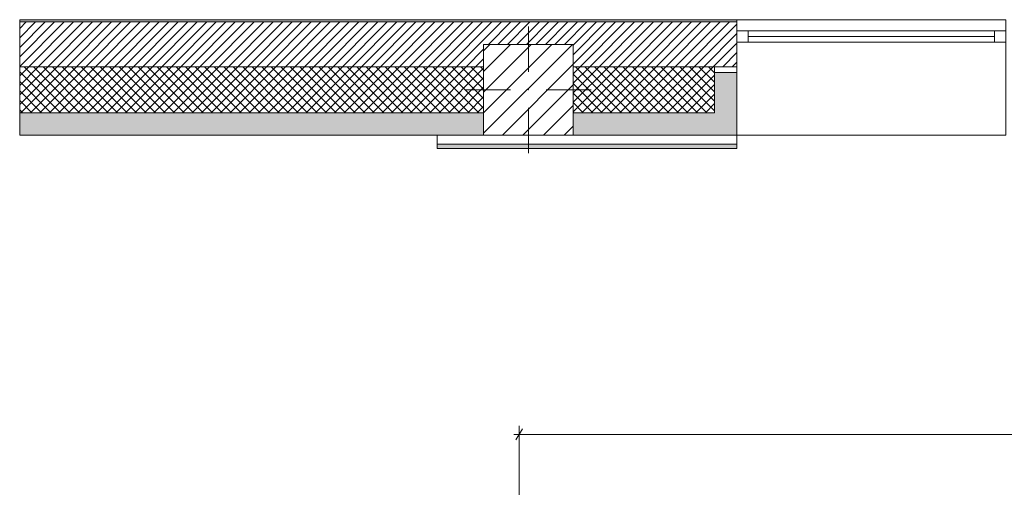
# Model space of a CAD drawing. Header units: millimetres. Extents: x -30280 to 19093, y -17460 to 4378.
# Tile 34 of 188: x -30280 to -25886, y 2292 to 4378. Entities that reach past the tile are written whole.
import ezdxf

# ---------------------------------------------------------------- set-up
doc = ezdxf.new("R2010")
doc.units = ezdxf.units.MM
doc.header["$MEASUREMENT"] = 0
doc.linetypes.add('Wipeout_Contour', pattern=[1000, 0, -1000])
for name, color, linetype in [('10_ESTR_Pilars', 7, 'Continuous'), ('12_FAÇ_Façana', 7, 'Continuous'), ('Nuevo_06_COT_Generals', 7, 'Continuous'), ('Nuevo_08_E_Envans secs', 7, 'Continuous'), ('Ventanas Archicad', 7, 'Continuous')]:
    doc.layers.add(name, color=color, linetype=linetype)
for name, color, linetype, lineweight in [('10_ESTR_Pilars_Pluma_Nº__20', 1, 'Continuous', 5), ('10_ESTR_Pilars_Pluma_Nº__28', 7, 'Continuous', 20), ('10_ESTR_Pilars_Pluma_Nº__42', 8, 'Continuous', 25), ('12_FAÇ_Façana_Pluma_Nº__2', 8, 'Continuous', 5), ('12_FAÇ_Façana_Pluma_Nº__7', 7, 'Continuous', 5), ('Nuevo_06_COT_Generals_Pluma_Nº__1', 7, 'Continuous', 5), ('Nuevo_08_E_Envans secs_Pluma_Nº__7', 7, 'Continuous', 5), ('Ventanas Archicad_Pluma_Nº__7', 7, 'Continuous', 5)]:
    doc.layers.add(name, color=color, linetype=linetype, lineweight=lineweight)
for name, color, linetype, lineweight, true_color in [('12_FAÇ_Façana_Pluma_Nº__102', 7, 'Continuous', 5, 0xcccccc), ('12_FAÇ_Façana_Pluma_Nº__174', 7, 'Continuous', 13, 0xe4ad2c), ('12_FAÇ_Façana_Pluma_Nº__176', 7, 'Continuous', 15, 0x93a0c6), ('12_FAÇ_Façana_Pluma_Nº__43', 7, 'Continuous', 5, 0xa4a4a6), ('Nuevo_08_E_Envans secs_Pluma_Nº__176', 7, 'Continuous', 15, 0x93a0c6), ('Ventanas Archicad_Pluma_Nº__23', 7, 'Continuous', 5, 0xa4a4a6), ('Ventanas Archicad_Pluma_Nº__3', 7, 'Continuous', 5, 0xa4a4a4), ('Ventanas Archicad_Pluma_Nº__43', 7, 'Continuous', 5, 0xa4a4a6)]:
    doc.layers.add(name, color=color, linetype=linetype, lineweight=lineweight, true_color=true_color)
doc.styles.add('Estilo_Generado_1', font='txt')
doc.dimstyles.new('Estilo_Generado__1', dxfattribs={"dimtxt": 100, "dimasz": 38, "dimexe": 0.18, "dimexo": 300, "dimgap": 0, "dimtad": 1, "dimtih": 1, "dimtoh": 1, "dimlfac": 0.001, "dimzin": 0, "dimdsep": 46, "dimtxsty": 'Estilo_Generado_1', "dimblk": 'ARROWHEAD_2', "dimblk1": 'ARROWHEAD_2', "dimblk2": 'ARROWHEAD_2', "dimcen": 0.09, "dimclrd": 7, "dimclre": 7, "dimclrt": 7, "dimadec": 0, "dimazin": 0, "dimtfac": 1, "dimtdec": 4, "dimtmove": 0, "dimatfit": 3, "dimfxl": 0, "dimtolj": 1, "dimtzin": 0, "dimarcsym": 0})
pattern_1 = [(45, (0, 0), (-21.213203, 21.213203), []), (135, (0, 0), (21.213203, 21.213203), [])]

# ---------------------------------------------------------------- blocks, each defined once
blk = doc.blocks.new('Ventana Vertical Multi-Faja 27_4')
at = {"layer": 'Ventanas Archicad_Pluma_Nº__23', "color": 253, "linetype": 'Continuous', "lineweight": 5, "true_color": 0xa4a4a6}
for p, q in [((-600, 0), (-550, 0)), ((-550, 0), (-550, -50)), ((550, -50), (550, 0)), ((550, 0), (600, 0)), ((-550, -50), (-600, -50)), ((600, -50), (550, -50))]:
    blk.add_line(p, q, dxfattribs=at)
at = {"layer": 'Ventanas Archicad_Pluma_Nº__3', "color": 253, "linetype": 'Continuous', "lineweight": 5, "true_color": 0xa4a4a4}
for p, q in [((-600, 50), (600, 50)), ((-550, 0), (550, 0)), ((-550, -25), (550, -25)), ((550, -50), (-550, -50)), ((-600, -465), (600, -465))]:
    blk.add_line(p, q, dxfattribs=at)
at = {"layer": 'Ventanas Archicad_Pluma_Nº__43', "color": 253, "linetype": 'Continuous', "lineweight": 5, "true_color": 0xa4a4a6}
for p, q in [((-600, -160), (-600, -185)), ((600, -160), (600, -185))]:
    blk.add_line(p, q, dxfattribs=at)
at = {"layer": 'Ventanas Archicad_Pluma_Nº__7', "color": 7, "linetype": 'Continuous', "lineweight": 5}
for p, q in [((-600, 50), (-600, 40)), ((600, 50), (600, 40)), ((-600, 40), (-600, 0)), ((-600, 0), (-600, -50)), ((-600, 0), (-600, -50)), ((600, 40), (600, 0)), ((600, 0), (600, -50)), ((600, 0), (600, -50)), ((-600, -50), (-600, -160)), ((600, -50), (600, -160)), ((-600, -185), (-600, -365)), ((-600, -185), (-600, -365)), ((600, -185), (600, -365)), ((600, -185), (600, -365)), ((-600, -365), (-600, -465)), ((-600, -365), (-600, -465)), ((600, -365), (600, -465)), ((600, -365), (600, -465))]:
    blk.add_line(p, q, dxfattribs=at)
blk = doc.blocks.new('Muro_3_1', base_point=(11882.6, 4378.5))
at = {"layer": '12_FAÇ_Façana', "linetype": 'Continuous', "lineweight": 0, "true_color": 0x000000}
h = blk.add_hatch(dxfattribs=at)
h.set_pattern_fill('Yeso_0001', color=18, style=0, pattern_type=2)
h.set_pattern_definition([(0, (0, 0), (0, 75), [0, -75])])
h.paths.add_polyline_path([(-27079.1, 4168.5), (-27179.1, 4168.5), (-27179.1, 4143.5), (-27079.1, 4143.5)])
at = {"layer": '12_FAÇ_Façana_Pluma_Nº__102', "linetype": 'Continuous', "lineweight": 0, "true_color": 0xe5e5e5}
for points in [[(-27179.1, 3963.5), (-27079.1, 3863.5), (-27079.1, 4143.5), (-27179.1, 4143.5)], [(-30280.1, 3963.5), (-30280.1, 3863.5), (-28209.8, 3863.5), (-28209.8, 3963.5)], [(-27809.8, 3963.5), (-27809.8, 3863.5), (-27079.1, 3863.5), (-27179.1, 3963.5)]]:
    blk.add_hatch(color=254, dxfattribs=at).paths.add_polyline_path(points)
at = {"layer": '12_FAÇ_Façana_Pluma_Nº__174', "linetype": 'Continuous', "lineweight": 13, "true_color": 0xe4ad2c}
h = blk.add_hatch(dxfattribs=at)
h.set_pattern_fill('SATE_Aislamiento_0001', color=42, style=0, pattern_type=2)
h.set_pattern_definition(pattern_1)
h.paths.add_polyline_path([(-30280.1, 3963.5), (-28209.8, 3963.5), (-28209.8, 4168.5), (-30280.1, 4168.5)])
h = blk.add_hatch(dxfattribs=at)
h.set_pattern_fill('SATE_Aislamiento_0001', color=42, style=0, pattern_type=2)
h.set_pattern_definition(pattern_1)
h.paths.add_polyline_path([(-27809.8, 4168.5), (-27809.8, 3963.5), (-27179.1, 3963.5), (-27179.1, 4143.5), (-27179.1, 4168.5)])
at = {"layer": '12_FAÇ_Façana_Pluma_Nº__176', "linetype": 'Continuous', "lineweight": 0, "true_color": 0x495063}
blk.add_hatch(color=251, dxfattribs=at).paths.add_polyline_path([(-30280.1, 4368.5), (-27079.1, 4368.5), (-27079.1, 4378.5), (-30280.1, 4378.5)])
at = {"layer": '12_FAÇ_Façana_Pluma_Nº__2', "linetype": 'Continuous', "lineweight": 5}
h = blk.add_hatch(dxfattribs=at)
h.set_pattern_fill('Ceramic_0001', color=8, style=0, pattern_type=2)
h.set_pattern_definition([(45, (0, 0), (-21.213203, 21.213203), [])])
h.paths.add_polyline_path([(-30280.1, 4368.5), (-30280.1, 4168.5), (-28209.8, 4168.5), (-28209.8, 4268), (-27809.8, 4268), (-27809.8, 4168.5), (-27079.1, 4168.5), (-27079.1, 4368.5)])
at = {"layer": '12_FAÇ_Façana_Pluma_Nº__43', "color": 253, "linetype": 'Continuous', "lineweight": 5, "true_color": 0xa4a4a6}
for p, q in [((-27179.1, 4168.5), (-27079.1, 4168.5)), ((-27179.1, 4143.5), (-27179.1, 4168.5)), ((-27079.1, 4143.5), (-27179.1, 4143.5)), ((-27079.1, 4168.5), (-27079.1, 4143.5))]:
    blk.add_line(p, q, dxfattribs=at)
at = {"layer": '12_FAÇ_Façana_Pluma_Nº__7', "color": 7, "linetype": 'Continuous', "lineweight": 5}
for p, q in [((-27079.1, 4368.5), (-30280.1, 4368.5)), ((-27079.1, 4378.5), (-27079.1, 4368.5)), ((-27079.1, 4368.5), (-27079.1, 4328.5)), ((-27079.1, 4328.5), (-27079.1, 4278.5)), ((-27079.1, 4278.5), (-27079.1, 4168.5)), ((-28209.8, 4168.5), (-30280.1, 4168.5)), ((-27179.1, 4168.5), (-27809.8, 4168.5)), ((-27179.1, 3963.5), (-27179.1, 4143.5)), ((-27079.1, 4143.5), (-27079.1, 3963.5)), ((-27079.1, 4143.5), (-27079.1, 3963.5)), ((-30280.1, 3963.5), (-28209.8, 3963.5)), ((-27809.8, 3963.5), (-27179.1, 3963.5)), ((-27079.1, 3963.5), (-27079.1, 3863.5)), ((-27079.1, 3963.5), (-27079.1, 3863.5))]:
    blk.add_line(p, q, dxfattribs=at)
at = {"layer": '12_FAÇ_Façana_Pluma_Nº__7', "color": 7, "linetype": 'Continuous', "lineweight": 5, "flags": 128}
for points in [[(-27079.1, 4378.5), (-30280.1, 4378.5)], [(-30280.1, 4378.5), (-30280.1, 3863.5)], [(-30280.1, 3863.5), (-28209.8, 3863.5)], [(-27809.8, 3863.5), (-27079.1, 3863.5)]]:
    blk.add_lwpolyline(points, dxfattribs=at)
at = {"layer": 'Ventanas Archicad', "color": 253, "linetype": 'Continuous', "lineweight": 5, "true_color": 0xa4a4a6, "zscale": 1000}
blk.add_blockref('Ventana Vertical Multi-Faja 27_4', (-26479.1, 4328.5), dxfattribs=at)
blk = doc.blocks.new('Muro_156_1', base_point=(-28416.6, 3803.5))
at = {"layer": 'Nuevo_08_E_Envans secs_Pluma_Nº__176', "linetype": 'Continuous', "lineweight": 0, "true_color": 0x495063}
blk.add_hatch(color=251, dxfattribs=at).paths.add_polyline_path([(-28416.6, 3803.5), (-27079.1, 3803.5), (-27079.1, 3823.5), (-28416.6, 3823.5)])
at = {"layer": 'Nuevo_08_E_Envans secs_Pluma_Nº__7', "color": 7, "linetype": 'Continuous', "lineweight": 5}
blk.add_line((-28416.6, 3823.5), (-27079.1, 3823.5), dxfattribs=at)
at = {"layer": 'Nuevo_08_E_Envans secs_Pluma_Nº__7', "color": 7, "linetype": 'Continuous', "lineweight": 5, "flags": 128}
for points in [[(-28209.8, 3863.5), (-28416.6, 3863.5)], [(-28416.6, 3863.5), (-28416.6, 3803.5)], [(-27079.1, 3863.5), (-27809.8, 3863.5)], [(-27079.1, 3803.5), (-27079.1, 3863.5)], [(-28416.6, 3803.5), (-27079.1, 3803.5)]]:
    blk.add_lwpolyline(points, dxfattribs=at)
blk = doc.blocks.new('Pilar_36_1', base_point=(-28009.8, 4065.7))
at = {"color": 254, "linetype": 'Wipeout_Contour', "lineweight": 0, "ltscale": 113216.11852}
blk.add_wipeout([(-28209.8, 3863.5), (-27809.8, 3863.5), (-27809.8, 4268), (-28209.8, 4268)], dxfattribs=at).dxf.layer = '10_ESTR_Pilars'
at = {"layer": '10_ESTR_Pilars_Pluma_Nº__42', "linetype": 'Continuous', "lineweight": 25}
h = blk.add_hatch(dxfattribs=at)
h.set_pattern_fill('00_GCT_trama_45º_e1_400__05', color=8, style=0, pattern_type=2)
h.set_pattern_definition([(45, (0, 0), (-45.96194, 45.96194), [])])
h.paths.add_polyline_path([(-28209.8, 3863.5), (-27809.8, 3863.5), (-27809.8, 4268), (-28209.8, 4268)])
at = {"layer": '10_ESTR_Pilars_Pluma_Nº__20', "color": 1, "linetype": 'Continuous', "lineweight": 5}
for p, q in [((-28009.8, 4145.7), (-28009.8, 4348)), ((-28089.8, 4065.7), (-28289.8, 4065.7)), ((-27929.8, 4065.7), (-27729.8, 4065.7)), ((-28009.8, 3985.7), (-28009.8, 3783.5))]:
    blk.add_line(p, q, dxfattribs=at)
blk.add_point((-28009.8, 4065.7), dxfattribs=at)
at = {"layer": '10_ESTR_Pilars_Pluma_Nº__28', "color": 7, "linetype": 'Continuous', "lineweight": 20, "flags": 128}
blk.add_lwpolyline([(-28209.8, 3863.5), (-27809.8, 3863.5), (-27809.8, 4268), (-28209.8, 4268)], close=True, dxfattribs=at)
blk = doc.blocks.new('*D718')
at = {"layer": 'Nuevo_06_COT_Generals_Pluma_Nº__1', "color": 7, "linetype": 'Continuous', "lineweight": 5}
for p, q in [((-28036.4, 2553.4), (-28065.3, 2503.4)), ((-28050.8, 2000.9), (-28050.8, 2565.9)), ((-1541.7, 2553.4), (-1570.5, 2503.4)), ((-1556.1, 2000.9), (-1556.1, 2565.9)), ((-28075.3, 2528.4), (-28050.8, 2528.4)), ((-28050.8, 2528.4), (-1556.1, 2528.4)), ((-1556.1, 2528.4), (390.9, 2528.4))]:
    blk.add_line(p, q, dxfattribs=at)
at = {"layer": 'Nuevo_06_COT_Generals_Pluma_Nº__1', "color": 7, "lineweight": 5, "insert": (-14980.1, 2548.4), "char_height": 100, "attachment_point": 7, "style": 'Estilo_Generado_1'}
blk.add_mtext('\\A1;{\\pql;\\fGotham Book|b0|i0|c0|p0;\\W1.000000;26,49}', dxfattribs=at)
blk = doc.blocks.new('ARROWHEAD_2')
at = {"color": 0, "linetype": 'Continuous', "lineweight": 0}
for p, q in [((0, 0), (-1, 0)), ((-0.38, -0.66), (0.38, 0.66))]:
    blk.add_line(p, q, dxfattribs=at)

msp = doc.modelspace()

# ---------------------------------------------------------------- block references
at = {"layer": '12_FAÇ_Façana', "color": 7, "lineweight": 20}
msp.add_blockref('Muro_3_1', (11882.64, 4378.454), dxfattribs=at)
at = {"layer": 'Nuevo_08_E_Envans secs', "color": 7, "lineweight": 20}
msp.add_blockref('Muro_156_1', (-28416.579, 3803.454), dxfattribs=at)

# ---------------------------------------------------------------- dimensions: what is measured, and where the dimension line sits
at = {"layer": 'Nuevo_06_COT_Generals', "color": 7, "linetype": 'Continuous', "lineweight": 5}
dim = msp.add_linear_dim(base=(-1556.109, 2528.361), p1=(-28050.848, 1700.853), p2=(-1556.109, 1700.853), dimstyle='Estilo_Generado__1', dxfattribs=at)
dim.commit()
dim.dimension.update_dxf_attribs({"geometry": '*D718', "text_midpoint": (-14812.612, 2598.361), "dimtype": 160})

# ---------------------------------------------------------------- next in the draw order: block references
at = {"layer": '10_ESTR_Pilars', "color": 7, "lineweight": 20}
msp.add_blockref('Pilar_36_1', (-28009.765, 4065.732), dxfattribs=at)

doc.saveas('drawing.dxf')
